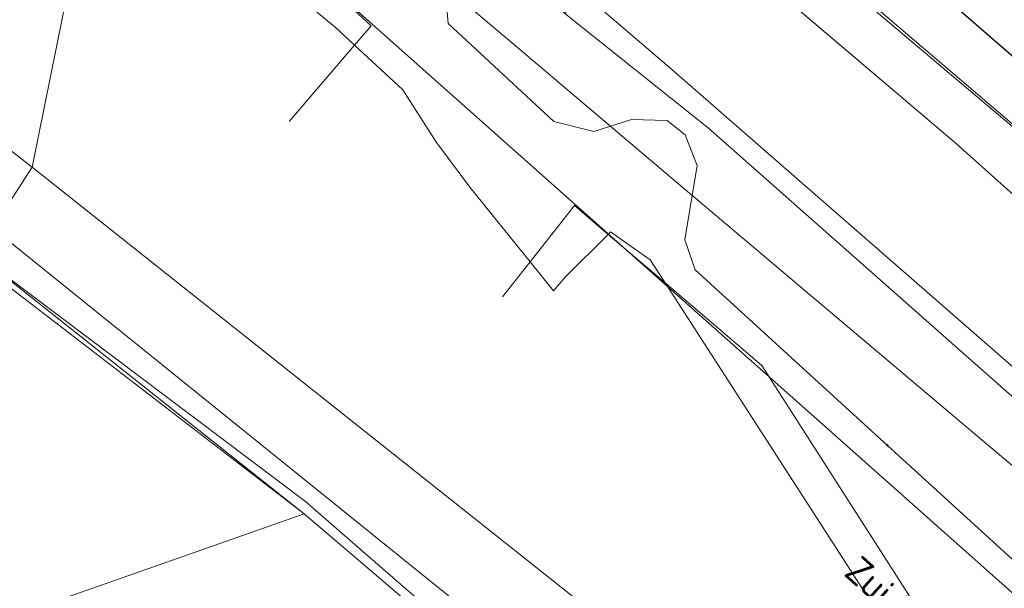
# Model space of a CAD drawing. Header units: metres. Extents: x 163628 to 167855, y 402678 to 405435.
# Tile 26 of 256: x 164005 to 164030, y 403062 to 403076. Entities that reach past the tile are written whole.
import ezdxf

# ---------------------------------------------------------------- set-up
doc = ezdxf.new("R2010")
doc.units = ezdxf.units.M
doc.layers.get('0').update_dxf_attribs({"lineweight": 25})
for name, color, linetype, lineweight in [('X-CA190022.004-UO-BGT_Ondergrond$0$GE_214_Wegmarkering_Lijn_GEM', 253, 'Continuous', 9), ('X-CA190022.004-UO-BGT_Ondergrond$0$GE_244_Taludlijn_Lijn_GEM', 253, 'Continuous', 9), ('X-CA190022.004-UO-BGT_Ondergrond$0$GE_311_WGDRijbaanRegionaleweg_Vlak_GEM', 253, 'Continuous', 9), ('X-CA190022.004-UO-BGT_Ondergrond$0$GE_367_OWGBerm_groenvoorziening_grasenk_GEM', 253, 'Continuous', 9), ('X-CA190022.004-UO-BGT_Ondergrond$0$GE_461_BTDGraslandoverig_Vlak_GEM', 253, 'Continuous', 9), ('X-CA190022.004-UO-BGT_Ondergrond$0$GE_502_WTDWaterloop_Vlak_GEM', 253, 'Continuous', 9), ('X-CA190022.004-UO-BGT_Ondergrond$0$GE_661_SHDMuurGroterDan30cm_Vlak_GEM', 253, 'Continuous', 9), ('X-CA190022.004-UO-KAD_Percelen$0$B-WE-KG-GRENS_PERCEEL-GV', 150, 'Continuous', 9), ('X-CA190022.004-UO-TXT_Tekst 1op200$0$X-XX-AL-T35', 7, 'Continuous', 35)]:
    doc.layers.add(name, color=color, linetype=linetype, lineweight=lineweight)
for name, color, linetype, lineweight, transparency in [('X-CA190022.004-UO-KLIC$0$B-OI-KL-DATA_ZIGGO BV_0000546674_VECT_19O042615-G', 42, 'X-CA190022.004-UO-KLIC$0$1-200 ZIGGO', 0, 0.25), ('X-CA190022.004-UO-KLIC$0$B-WE-KL-ET_LS-G', 42, 'X-CA190022.004-UO-KLIC$0$1-200 LAAGSPANNING', 0, 0.25), ('X-CA190022.004-UO-KLIC$0$B-WE-KL-ET_LS_HULPSTUK-S', 42, 'X-CA190022.004-UO-KLIC$0$1-200 LAAGSPANNING', 0, 0.25), ('X-CA190022.004-UO-KLIC$0$B-WE-KL-ET_LS_KABELBED-G', 42, 'X-CA190022.004-UO-KLIC$0$1-200 LAAGSPANNING', 0, 0.25), ('X-CA190022.004-UO-KLIC$0$B-WE-KL-ET_MS-G', 42, 'X-CA190022.004-UO-KLIC$0$1-200 MIDDENSPANNING', 0, 0.25), ('X-CA190022.004-UO-KLIC$0$V-WE-KL-ET_MS-G', 42, 'X-CA190022.004-UO-KLIC$0$1-200 MIDDENSPANNING', 0, 0.25)]:
    doc.layers.add(name, color=color, linetype=linetype, lineweight=lineweight, transparency=transparency)
doc.styles.add('X-CA190022.004-UO-KLIC$0$NLCS-ISO', font='NLCS-ISO.ttf')
doc.styles.add('X-CA190022.004-UO-TXT_Tekst 1op200$0$NLCS-ISO-M200-T35', font='NLCS-ISO.ttf', dxfattribs={"height": 0.7})
doc.linetypes.add('X-CA190022.004-UO-KLIC$0$1-200 LAAGSPANNING', pattern='A,1.5,-0.6,["LS",X-CA190022.004-UO-KLIC$0$NLCS-ISO,S=0.24,R=0,X=-0.45,Y=-0.12],-0.05', length=2.15)
doc.linetypes.add('X-CA190022.004-UO-KLIC$0$1-200 MIDDENSPANNING', pattern='A,1.5,-0.6,["MS",X-CA190022.004-UO-KLIC$0$NLCS-ISO,S=0.24,R=0,X=-0.5,Y=-0.12],-0.05', length=2.15)
doc.linetypes.add('X-CA190022.004-UO-KLIC$0$1-200 ZIGGO', pattern='A,1.5,-0.6,["ZIGGO",X-CA190022.004-UO-KLIC$0$NLCS-ISO,S=0.24,R=0,X=-0.5,Y=-0.12],-0.5', length=2.6)

# ---------------------------------------------------------------- blocks, each defined once
blk = doc.blocks.new('X-CA190022.004-UO-KLIC$0$SKL-WTB_HULP_MOF-SO')
at = {"linetype": 'ByBlock', "lineweight": 18}
h = blk.add_hatch(color=0, dxfattribs=at)
h.dxf.hatch_style = 1
h.paths.add_polyline_path([(-0.5625, 0, 1), (0.5625, 0, 1)])
at = {"color": 0, "linetype": 'ByBlock', "lineweight": 18}
blk.add_circle((0, 0), 0.5625, dxfattribs=at)
at = {"color": 0, "linetype": 'ByBlock', "lineweight": 18, "style": 'X-CA190022.004-UO-KLIC$0$NLCS-ISO', "flags": 1}
for tag, p in [('TYPE', (1.5, 0)), ('OMSCHRIJVING', (1.5, -3)), ('LABEL', (1.5, -1.5))]:
    blk.add_attdef(tag, p, '', height=1, dxfattribs=at)

msp = doc.modelspace()

# ---------------------------------------------------------------- linework, layer by layer
at = {"layer": 'X-CA190022.004-UO-BGT_Ondergrond$0$GE_214_Wegmarkering_Lijn_GEM'}
for p, q in [((164021.597, 403079.494), (164029.003, 403073.196)), ((164038.038, 403068.842), (164027.554, 403077.957)), ((164021.7, 403075.115), (164019.477, 403077.018)), ((164034.637, 403063.828), (164021.7, 403075.115)), ((164029.003, 403073.196), (164049.878, 403054.551))]:
    msp.add_line(p, q, dxfattribs=at)
at = {"layer": 'X-CA190022.004-UO-BGT_Ondergrond$0$GE_244_Taludlijn_Lijn_GEM'}
for p, q in [((164011.39, 403078.65), (164014.055, 403076.176)), ((164013.124, 403076.147), (164010.815, 403078.051)), ((164014.055, 403076.176), (164013.631, 403075.68)), ((164013.631, 403075.68), (164013.124, 403076.147)), ((164013.631, 403075.68), (164011.956, 403073.724)), ((164014.873, 403074.537), (164013.631, 403075.68)), ((164014.873, 403074.537), (164015.718, 403073.211)), ((164016.592, 403072.036), (164015.718, 403073.211)), ((164018.133, 403070.127), (164016.592, 403072.036)), ((164018.133, 403070.127), (164019.267, 403071.571)), ((164019.267, 403071.571), (164020.134, 403070.829)), ((164020.197, 403070.891), (164020.134, 403070.829)), ((164021.211, 403070.172), (164020.197, 403070.891)), ((164020.134, 403070.829), (164019.039, 403069.741)), ((164020.134, 403070.829), (164021.591, 403069.583)), ((164017.427, 403069.228), (164018.133, 403070.127)), ((164018.735, 403069.38), (164018.133, 403070.127)), ((164021.591, 403069.583), (164021.211, 403070.172)), ((164019.039, 403069.741), (164018.735, 403069.38)), ((164021.591, 403069.583), (164024.069, 403067.463)), ((164026.649, 403061.74), (164021.591, 403069.583)), ((164024.069, 403067.463), (164032.666, 403054.06))]:
    msp.add_line(p, q, dxfattribs=at)
at = {"layer": 'X-CA190022.004-UO-BGT_Ondergrond$0$GE_311_WGDRijbaanRegionaleweg_Vlak_GEM', "flags": 128}
for points in [[(164084.603, 403027.07), (164063.342, 403046.135), (164056.17, 403052.604), (164038.038, 403068.842), (164027.554, 403077.957), (164023.313, 403081.497), (164023.952, 403082.243), (164025.821, 403084.447), (164026.078, 403084.725)], [(164063.342, 403046.135), (164084.603, 403027.07), (164103.874, 403009.817), (164101.925, 403007.599), (164087.744, 403020.325), (164085.437, 403022.522), (164073.662, 403033.199), (164049.878, 403054.551), (164029.003, 403073.196), (164021.597, 403079.494), (164023.313, 403081.497), (164027.554, 403077.957), (164038.038, 403068.842), (164056.17, 403052.604), (164063.342, 403046.135)], [(164049.878, 403054.551), (164073.662, 403033.199), (164085.437, 403022.522), (164087.744, 403020.325), (164101.925, 403007.599), (164101.723, 403007.37), (164099.81, 403005.193), (164099.549, 403004.896), (164092.034, 403011.678), (164070.693, 403030.945), (164058.231, 403042.158), (164022.704, 403073.552), (164019.021, 403076.486), (164019.477, 403077.018), (164021.597, 403079.494), (164029.003, 403073.196), (164049.878, 403054.551)]]:
    msp.add_lwpolyline(points, dxfattribs=at)
at = {"layer": 'X-CA190022.004-UO-BGT_Ondergrond$0$GE_367_OWGBerm_groenvoorziening_grasenk_GEM', "flags": 128}
for points in [[(163948.49, 403130.221), (163949.351, 403131.211), (163950.406, 403130.409), (163950.626, 403130.246), (163959.772, 403123.476), (163971.758, 403114.67), (163979.592, 403108.808), (163995.891, 403096.032), (164013.529, 403081.379), (164017.355, 403078.103), (164017.262, 403077.977), (164017.337, 403077.882), (164019.021, 403076.486), (164022.704, 403073.552), (164058.231, 403042.158), (164070.693, 403030.945), (164092.034, 403011.678), (164099.549, 403004.896), (164099.59, 403004.859), (164106.209, 402998.94)], [(164127.839, 402978.482), (164101.235, 403001.64), (164079.26, 403021.488), (164058.262, 403040.438), (164036.514, 403059.82), (164021.837, 403072.213), (164017.807, 403075.616), (164016.653, 403076.591), (164013.889, 403078.924), (164012.875, 403079.78), (164007.713, 403084.139), (163990.477, 403098.694), (163974.748, 403110.932), (163960.551, 403121.41), (163949.159, 403129.71), (163948.49, 403130.221)]]:
    msp.add_lwpolyline(points, dxfattribs=at)
at = {"layer": 'X-CA190022.004-UO-BGT_Ondergrond$0$GE_461_BTDGraslandoverig_Vlak_GEM', "flags": 128}
for points in [[(163934.527, 403140.883), (163948.49, 403130.221), (163949.159, 403129.71), (163960.551, 403121.41), (163974.748, 403110.932), (163990.477, 403098.694), (164007.713, 403084.139), (164005.373, 403072.551), (163988.737, 403085.446), (163972.816, 403097.727), (163956.594, 403110.308), (163942.936, 403120.728)], [(164004.353, 403070.984), (163987.708, 403084.053), (163971.577, 403096.136), (163955.258, 403108.891), (163941.891, 403119.407), (163925.952, 403132.681), (163927.096, 403133.946), (163942.936, 403120.728), (163956.594, 403110.308), (163972.816, 403097.727), (163988.737, 403085.446), (164005.373, 403072.551), (164004.353, 403070.984)], [(164100.519, 402992.27), (164083.671, 403005.951), (164068.473, 403019.333), (164051.929, 403033.335), (164036.177, 403046.958), (164020.975, 403060.161), (164005.373, 403072.551), (164007.713, 403084.139)], [(164007.713, 403084.139), (164012.875, 403079.78), (164013.889, 403078.924), (164016.653, 403076.591), (164017.807, 403075.616), (164021.837, 403072.213), (164036.514, 403059.82), (164058.262, 403040.438), (164079.26, 403021.488), (164101.235, 403001.64), (164127.839, 402978.482)], [(164098.719, 402990.303), (164082.513, 403004.552), (164067.013, 403017.643), (164050.74, 403031.942), (164034.946, 403045.669), (164019.616, 403058.681), (164004.353, 403070.984), (164005.373, 403072.551), (164020.975, 403060.161), (164036.177, 403046.958), (164051.929, 403033.335), (164068.473, 403019.333), (164083.671, 403005.951), (164100.519, 402992.27)], [(164098.49, 402989.901), (164081.963, 403004.088), (164066.707, 403017.159), (164050.194, 403031.414), (164034.411, 403045.067), (164019.237, 403058.013), (164013.643, 403062.882), (164012.377, 403063.983), (164003.925, 403070.335), (164004.353, 403070.984), (164019.616, 403058.681), (164034.946, 403045.669), (164050.74, 403031.942), (164067.013, 403017.643), (164082.513, 403004.552), (164098.719, 402990.303)]]:
    msp.add_lwpolyline(points, dxfattribs=at)
at = {"layer": 'X-CA190022.004-UO-BGT_Ondergrond$0$GE_502_WTDWaterloop_Vlak_GEM', "flags": 128}
msp.add_lwpolyline([(163900.25, 403104.274), (163924.961, 403131.586), (163942.357, 403117.523), (163986.895, 403083.244), (164012.34, 403063.661), (163966.711, 403047.614), (163961.985, 403052.072), (163965.302, 403048.944), (163953.856, 403060.707), (163938.258, 403073.676), (163923.142, 403086.638), (163904.873, 403100.91), (163900.25, 403104.274)], dxfattribs=at)
at = {"layer": 'X-CA190022.004-UO-BGT_Ondergrond$0$GE_661_SHDMuurGroterDan30cm_Vlak_GEM', "flags": 128}
for points in [[(164012.34, 403063.661), (163986.895, 403083.244), (163942.357, 403117.523), (163924.961, 403131.586), (163925.181, 403131.829), (163941.398, 403118.598), (163954.786, 403108.416), (163971.277, 403095.677), (163987.111, 403083.332), (164003.925, 403070.335), (164012.34, 403063.661)], [(164149.689, 402945.593), (164081.079, 403004.577), (164018.989, 403057.98), (164014.025, 403062.228), (164012.34, 403063.661), (164003.925, 403070.335), (164012.377, 403063.983), (164013.643, 403062.882), (164019.237, 403058.013), (164034.411, 403045.067), (164050.194, 403031.414), (164066.707, 403017.159), (164081.963, 403004.088), (164098.49, 402989.901)]]:
    msp.add_lwpolyline(points, dxfattribs=at)
at = {"layer": 'X-CA190022.004-UO-KAD_Percelen$0$B-WE-KG-GRENS_PERCEEL-GV', "flags": 128}
for points in [[(164093.52, 403030.33), (164067.79, 403052.87), (164035.907, 403081.113), (164033.475, 403078.303), (164030.484, 403080.863), (164019.847, 403089.967), (164017.162, 403092.265), (164007.974, 403081.606), (164009.88, 403079.96), (164075.81, 403021.39)], [(164151.22, 402955.57), (164075.81, 403021.39), (164009.88, 403079.96), (164007.974, 403081.606), (164005.008, 403078.166), (163988.881, 403059.062), (163992.54, 403057.823), (163997.28, 403056.3), (163998.645, 403057.851), (164004.646, 403052.999), (164001.668, 403049.507), (164006.84, 403044.425), (164024.835, 403026.489), (164037.851, 403010.664), (164121.039, 402939.142)]]:
    msp.add_lwpolyline(points, dxfattribs=at)
at = {"layer": 'X-CA190022.004-UO-KLIC$0$B-OI-KL-DATA_ZIGGO BV_0000546674_VECT_19O042615-G', "flags": 128}
msp.add_lwpolyline([(164026.7, 403076.9), (164034.9, 403069.9), (164037.7, 403067.9), (164045.5, 403063.1), (164048.1, 403061.3), (164060.9, 403050.9)], dxfattribs=at)
at = {"layer": 'X-CA190022.004-UO-KLIC$0$B-WE-KL-ET_LS-G'}
for points in [[(164004.696, 403085.424), (164005.153, 403085.048), (164014.123, 403077.668), (164014.593, 403077.525), (164015.026, 403077.758), (164015.631, 403078.504), (164016.264, 403078.492), (164016.379, 403077.59), (164015.96, 403077.039), (164016.03, 403076.231), (164018.738, 403073.722), (164019.767, 403073.469), (164020.733, 403073.774), (164021.648, 403073.75), (164022.106, 403073.382), (164022.411, 403072.595), (164022.095, 403070.69), (164022.363, 403069.915), (164027.29, 403065.419)], [(164027.29, 403065.419), (164031.838, 403061.268), (164039.798, 403054.005), (164053.11, 403042.005)]]:
    msp.add_lwpolyline(points, dxfattribs=at)
at = {"layer": 'X-CA190022.004-UO-KLIC$0$B-WE-KL-ET_LS_KABELBED-G'}
for points in [[(164004.696, 403085.424), (164005.153, 403085.048), (164014.123, 403077.668), (164014.593, 403077.525), (164015.026, 403077.758), (164015.631, 403078.504), (164016.264, 403078.492), (164016.379, 403077.59), (164015.96, 403077.039), (164016.03, 403076.231), (164018.738, 403073.722), (164019.767, 403073.469), (164020.733, 403073.774), (164021.648, 403073.75), (164022.106, 403073.382), (164022.411, 403072.595), (164022.095, 403070.69), (164022.363, 403069.915), (164027.29, 403065.419)], [(164027.29, 403065.419), (164031.838, 403061.268), (164039.798, 403054.005), (164053.11, 403042.005)]]:
    msp.add_lwpolyline(points, dxfattribs=at)
at = {"layer": 'X-CA190022.004-UO-KLIC$0$B-WE-KL-ET_MS-G', "linetype": 'X-CA190022.004-UO-KLIC$0$1-200 MIDDENSPANNING'}
msp.add_lwpolyline([(163999.982, 403087.035), (164006.396, 403083.557), (164007.634, 403083.789), (164008.46, 403084.759), (164010.935, 403087.657), (164011.912, 403088.8), (164012.425, 403088.952), (164012.865, 403088.649), (164019.365, 403082.981), (164024.548, 403078.607), (164026.687, 403076.802), (164035.835, 403069.083), (164047.278, 403061.771)], dxfattribs=at)
at = {"layer": 'X-CA190022.004-UO-KLIC$0$V-WE-KL-ET_MS-G'}
msp.add_lwpolyline([(163999.982, 403087.035), (164006.396, 403083.557), (164007.634, 403083.789), (164008.46, 403084.759), (164010.935, 403087.657), (164011.912, 403088.8), (164012.425, 403088.952), (164012.865, 403088.649), (164019.365, 403082.981), (164024.548, 403078.607), (164026.687, 403076.802), (164035.835, 403069.083), (164047.278, 403061.771)], dxfattribs=at)

# ---------------------------------------------------------------- block references
at = {"layer": 'X-CA190022.004-UO-KLIC$0$B-WE-KL-ET_LS_HULPSTUK-S', "xscale": 0.04, "yscale": 0.04, "zscale": 0.2}
msp.add_blockref('X-CA190022.004-UO-KLIC$0$SKL-WTB_HULP_MOF-SO', (164027.29, 403065.419), dxfattribs=at)

# ---------------------------------------------------------------- texts
at = {"layer": 'X-CA190022.004-UO-TXT_Tekst 1op200$0$X-XX-AL-T35', "insert": (164026.612, 403062.633), "char_height": 0.7, "attachment_point": 1, "rotation": 318.1212, "style": 'X-CA190022.004-UO-TXT_Tekst 1op200$0$NLCS-ISO-M200-T35'}
msp.add_mtext_dynamic_manual_height_columns('Zuid-Willemsvaart', width=13.81928, gutter_width=8.75, heights=[0], dxfattribs=at)

doc.saveas('drawing.dxf')
